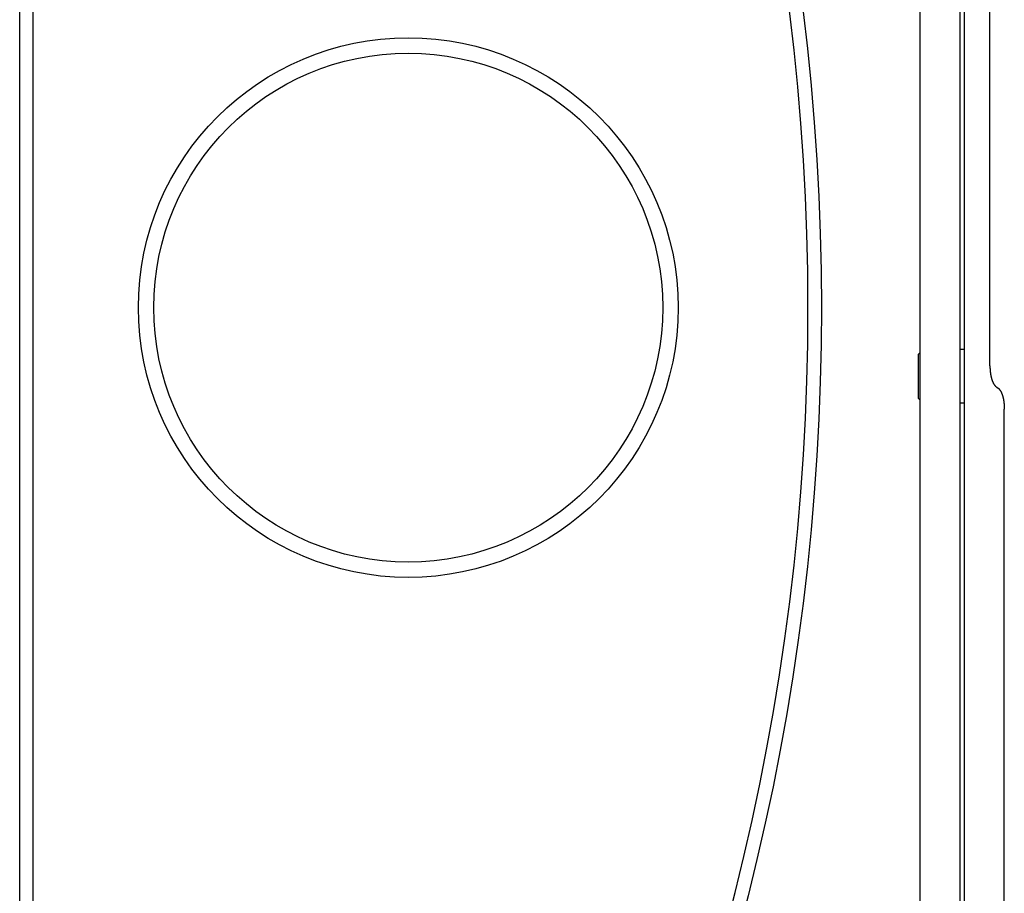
# Model space of a CAD drawing. Extents: x 1917 to 3682, y 1570 to 2675.
# Tile 129 of 166: x 3425 to 3498, y 2455 to 2520. Entities that reach past the tile are written whole.
import ezdxf

# ---------------------------------------------------------------- set-up
doc = ezdxf.new("R2010")
doc.units = 0
doc.header["$MEASUREMENT"] = 0
doc.layers.add('KF_SEQUENZA_5_NW_REAR', color=7, linetype='CONTINUOUS')

# ---------------------------------------------------------------- blocks, each defined once
blk = doc.blocks.new('KF_SEQUENZA_5_NW_REAR')
at = {"layer": 'KF_SEQUENZA_5_NW_REAR'}
for p, q in [((-3, -44.091962), (-3, -266.976206)), ((-73.510641, -153.999692), (-73.510641, -49.779527)), ((-72.5, -153.999692), (-72.5, -49.304683)), ((-6.3, -61.095868), (-6.3, -246.903526)), ((-3.3, -246.903526), (-3.3, -61.095868)), ((-1.071429, -158.345336), (-1.071429, -78.116599)), ((-73.510641, -258.219857), (-73.510641, -153.999692)), ((-72.5, -258.694701), (-72.5, -153.999692)), ((-3, -157.126714), (-3.3, -157.126714)), ((-6.4, -157.476714), (-6.3, -157.376714)), ((-6.4, -160.776714), (-6.4, -157.476714)), ((-6.4, -160.776714), (-6.3, -160.876714)), ((-3, -161.126714), (-3.3, -161.126714)), ((0, -258.893723), (0, -161.577506))]:
    blk.add_line(p, q, dxfattribs=at)
for points in [[(-1.07143, -158.345, 0), (-1.07139, -158.364, 0), (-1.07128, -158.382, 0), (-1.0711, -158.4, 0), (-1.07084, -158.418, 0), (-1.07051, -158.436, 0), (-1.0701, -158.454, 0), (-1.06963, -158.472, 0), (-1.06907, -158.49, 0), (-1.06845, -158.508, 0), (-1.06775, -158.526, 0), (-1.06698, -158.544, 0), (-1.06613, -158.562, 0), (-1.06521, -158.58, 0), (-1.06422, -158.598, 0), (-1.06316, -158.615, 0), (-1.06202, -158.633, 0), (-1.06081, -158.65, 0), (-1.05953, -158.668, 0), (-1.05817, -158.685, 0), (-1.05674, -158.703, 0), (-1.05524, -158.72, 0), (-1.05367, -158.738, 0), (-1.05203, -158.755, 0), (-1.05031, -158.772, 0), (-1.04852, -158.789, 0), (-1.04666, -158.806, 0), (-1.04473, -158.823, 0), (-1.04272, -158.84, 0), (-1.04065, -158.857, 0), (-1.0385, -158.873, 0), (-1.03629, -158.89, 0), (-1.034, -158.907, 0), (-1.03164, -158.923, 0), (-1.02922, -158.94, 0), (-1.02672, -158.956, 0), (-1.02415, -158.972, 0), (-1.02152, -158.988, 0), (-1.01881, -159.005, 0), (-1.01603, -159.021, 0), (-1.01319, -159.037, 0), (-1.01028, -159.052, 0), (-1.0073, -159.068, 0), (-1.00425, -159.084, 0), (-1.00113, -159.099, 0), (-0.997946, -159.115, 0), (-0.994694, -159.13, 0), (-0.991375, -159.146, 0), (-0.987989, -159.161, 0), (-0.984537, -159.176, 0), (-0.981018, -159.191, 0), (-0.977434, -159.206, 0), (-0.973784, -159.221, 0), (-0.970069, -159.235, 0), (-0.966289, -159.25, 0), (-0.962444, -159.264, 0), (-0.958535, -159.279, 0), (-0.954562, -159.293, 0), (-0.950526, -159.307, 0), (-0.946426, -159.321, 0), (-0.942263, -159.335, 0), (-0.938038, -159.349, 0), (-0.933751, -159.362, 0), (-0.929402, -159.376, 0), (-0.924991, -159.39, 0), (-0.920519, -159.403, 0), (-0.915987, -159.416, 0), (-0.911394, -159.429, 0), (-0.906742, -159.442, 0), (-0.90203, -159.455, 0), (-0.897259, -159.468, 0), (-0.892429, -159.48, 0), (-0.887541, -159.493, 0), (-0.882595, -159.505, 0), (-0.877592, -159.517, 0), (-0.872532, -159.529, 0), (-0.867415, -159.541, 0), (-0.862242, -159.553, 0), (-0.857014, -159.565, 0), (-0.85173, -159.577, 0), (-0.846391, -159.588, 0), (-0.840998, -159.599, 0), (-0.835552, -159.61, 0), (-0.830052, -159.621, 0), (-0.824499, -159.632, 0), (-0.818893, -159.643, 0), (-0.813236, -159.654, 0), (-0.807527, -159.664, 0), (-0.801768, -159.674, 0), (-0.795957, -159.685, 0), (-0.790097, -159.695, 0), (-0.784187, -159.704, 0), (-0.778229, -159.714, 0), (-0.772222, -159.724, 0), (-0.766167, -159.733, 0), (-0.760064, -159.742, 0), (-0.753915, -159.752, 0), (-0.74772, -159.761, 0), (-0.741478, -159.769, 0), (-0.735191, -159.778, 0), (-0.72886, -159.787, 0), (-0.722484, -159.795, 0), (-0.716065, -159.803, 0), (-0.709602, -159.811, 0), (-0.703097, -159.819, 0), (-0.69655, -159.827, 0), (-0.689962, -159.835, 0), (-0.683332, -159.842, 0), (-0.676663, -159.849, 0), (-0.669953, -159.857, 0), (-0.663205, -159.864, 0), (-0.656418, -159.87, 0), (-0.649593, -159.877, 0), (-0.64273, -159.884, 0), (-0.635831, -159.89, 0), (-0.628896, -159.896, 0), (-0.621925, -159.902, 0), (-0.614918, -159.908, 0), (-0.607878, -159.914, 0), (-0.600804, -159.919, 0), (-0.593696, -159.925, 0), (-0.586556, -159.93, 0), (-0.579384, -159.935, 0), (-0.57218, -159.94, 0), (-0.564946, -159.944, 0), (-0.557682, -159.949, 0), (-0.550388, -159.953, 0), (-0.543065, -159.957, 0), (-0.535714, -159.961, 0)], [(-0.535714, -159.961, 0), (-0.528363, -159.965, 0), (-0.521041, -159.97, 0), (-0.513747, -159.974, 0), (-0.506482, -159.979, 0), (-0.499248, -159.983, 0), (-0.492045, -159.988, 0), (-0.484873, -159.993, 0), (-0.477732, -159.998, 0), (-0.470625, -160.004, 0), (-0.463551, -160.009, 0), (-0.45651, -160.015, 0), (-0.449504, -160.021, 0), (-0.442533, -160.027, 0), (-0.435597, -160.033, 0), (-0.428698, -160.039, 0), (-0.421836, -160.046, 0), (-0.415011, -160.052, 0), (-0.408224, -160.059, 0), (-0.401475, -160.066, 0), (-0.394766, -160.073, 0), (-0.388096, -160.081, 0), (-0.381467, -160.088, 0), (-0.374878, -160.096, 0), (-0.368331, -160.104, 0), (-0.361826, -160.111, 0), (-0.355364, -160.12, 0), (-0.348945, -160.128, 0), (-0.342569, -160.136, 0), (-0.336237, -160.145, 0), (-0.329951, -160.153, 0), (-0.323709, -160.162, 0), (-0.317513, -160.171, 0), (-0.311364, -160.18, 0), (-0.305262, -160.19, 0), (-0.299207, -160.199, 0), (-0.2932, -160.209, 0), (-0.287241, -160.218, 0), (-0.281331, -160.228, 0), (-0.275471, -160.238, 0), (-0.269661, -160.248, 0), (-0.263901, -160.259, 0), (-0.258193, -160.269, 0), (-0.252535, -160.28, 0), (-0.24693, -160.291, 0), (-0.241377, -160.301, 0), (-0.235877, -160.312, 0), (-0.23043, -160.324, 0), (-0.225037, -160.335, 0), (-0.219699, -160.346, 0), (-0.214415, -160.358, 0), (-0.209186, -160.37, 0), (-0.204014, -160.381, 0), (-0.198897, -160.393, 0), (-0.193837, -160.405, 0), (-0.188833, -160.418, 0), (-0.183887, -160.43, 0), (-0.178999, -160.443, 0), (-0.17417, -160.455, 0), (-0.169399, -160.468, 0), (-0.164687, -160.481, 0), (-0.160034, -160.494, 0), (-0.155442, -160.507, 0), (-0.150909, -160.52, 0), (-0.146438, -160.533, 0), (-0.142027, -160.547, 0), (-0.137678, -160.56, 0), (-0.13339, -160.574, 0), (-0.129165, -160.588, 0), (-0.125003, -160.602, 0), (-0.120903, -160.616, 0), (-0.116866, -160.63, 0), (-0.112893, -160.644, 0), (-0.108985, -160.659, 0), (-0.10514, -160.673, 0), (-0.10136, -160.688, 0), (-0.097645, -160.702, 0), (-0.093995, -160.717, 0), (-0.09041, -160.732, 0), (-0.086892, -160.747, 0), (-0.08344, -160.762, 0), (-0.080054, -160.777, 0), (-0.076735, -160.793, 0), (-0.073483, -160.808, 0), (-0.070298, -160.823, 0), (-0.067181, -160.839, 0), (-0.064132, -160.855, 0), (-0.061151, -160.87, 0), (-0.058238, -160.886, 0), (-0.055394, -160.902, 0), (-0.052618, -160.918, 0), (-0.049912, -160.934, 0), (-0.047276, -160.951, 0), (-0.044708, -160.967, 0), (-0.042211, -160.983, 0), (-0.039784, -161, 0), (-0.037427, -161.016, 0), (-0.03514, -161.033, 0), (-0.032924, -161.049, 0), (-0.030778, -161.066, 0), (-0.028704, -161.083, 0), (-0.026701, -161.1, 0), (-0.024769, -161.117, 0), (-0.022909, -161.134, 0), (-0.02112, -161.151, 0), (-0.019403, -161.168, 0), (-0.017758, -161.185, 0), (-0.016186, -161.203, 0), (-0.014685, -161.22, 0), (-0.013257, -161.237, 0), (-0.011902, -161.255, 0), (-0.010618, -161.272, 0), (-0.009408, -161.29, 0), (-0.008271, -161.308, 0), (-0.007206, -161.325, 0), (-0.006215, -161.343, 0), (-0.005296, -161.361, 0), (-0.004451, -161.379, 0), (-0.003679, -161.397, 0), (-0.002981, -161.414, 0), (-0.002355, -161.432, 0), (-0.001803, -161.45, 0), (-0.001325, -161.468, 0), (-0.00092, -161.487, 0), (-0.000589, -161.505, 0), (-0.000331, -161.523, 0), (-0.000147, -161.541, 0), (-0.000037, -161.559, 0), (0, -161.578, 0)]]:
    blk.add_polyline3d(points, dxfattribs=at)
for radius in [20.15, 19]:
    blk.add_circle((-44.5, -153.999692), radius, dxfattribs=at)
at = {"layer": 'KF_SEQUENZA_5_NW_REAR', "extrusion": (0, 0, -1)}
blk.add_arc((192.657677, -153.999697), 179, 151.37436334, 208.62563666, dxfattribs=at)
at = {"layer": 'KF_SEQUENZA_5_NW_REAR'}
blk.add_arc((-192.657767, -153.999692), 178, 331.37441854, 28.62558146, dxfattribs=at)

msp = doc.modelspace()

# ---------------------------------------------------------------- block references
at = {"layer": 'KF_SEQUENZA_5_NW_REAR'}
msp.add_blockref('KF_SEQUENZA_5_NW_REAR', (3498.094, 2652.435), dxfattribs=at)

doc.saveas('drawing.dxf')
